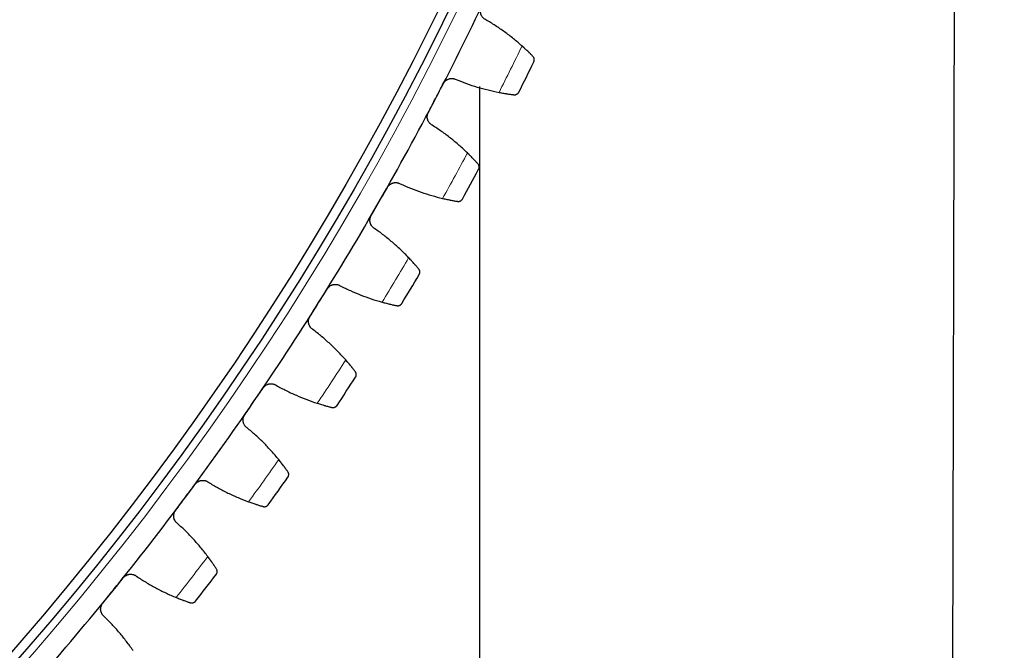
# Model space of a CAD drawing. Header units: inches. Extents: x 0 to 20790, y -12 to 14700.
# Tile 249 of 256: x 10501 to 10709, y 4216 to 4348. Entities that reach past the tile are written whole.
import ezdxf

# ---------------------------------------------------------------- set-up
doc = ezdxf.new("R2010")
doc.units = ezdxf.units.IN
doc.layers.add('1', color=7, linetype='Continuous', true_color=0xffffff)
doc.layers.add('254', color=7, linetype='Continuous', true_color=0xffffff)
doc.styles.add('latin_extended', font='simplex.shx')
doc.dimstyles.get("Standard").update_dxf_attribs({"dimtxt": 0.18, "dimasz": 0.18, "dimexe": 0.18, "dimexo": 0.0625, "dimgap": 0.09, "dimtad": 0, "dimtih": 1, "dimtoh": 1, "dimdec": 4, "dimzin": 0, "dimdsep": 46, "dimtxsty": 'Standard', "dimcen": 0.09, "dimadec": 0, "dimazin": 0, "dimtfac": 1, "dimtdec": 4, "dimtofl": 0, "dimtmove": 0, "dimatfit": 3, "dimfxl": 1, "dimtolj": 1, "dimtzin": 0, "dimarcsym": 0})

# ---------------------------------------------------------------- blocks, each defined once
blk = doc.blocks.new('_U12')
at = {"layer": '254', "color": 3, "linetype": 'Continuous', "lineweight": 13, "transparency": 16777216}
for p, q in [((10073.31, 4618.8), (12182.34, 4618.8)), ((12147.34, 4496.3), (12147.34, 4077.3)), ((10808.31, 3954.8), (12182.34, 3954.8)), ((12147.34, 3954.8), (12147.34, 2257.3))]:
    blk.add_line(p, q, dxfattribs=at)
at = {"layer": '254', "color": 3, "transparency": 16777216}
for points in [[(12167.76, 4496.3), (12126.92, 4496.3), (12147.34, 4618.8)], [(12126.92, 4077.3), (12167.76, 4077.3), (12147.34, 3954.8)]]:
    blk.add_solid(points, dxfattribs=at)
at = {"layer": 'Defpoints', "color": 0, "transparency": 16777216}
for p in [(10038.31, 4618.8), (10773.31, 3954.8), (12147.34, 3954.8)]:
    blk.add_point(p, dxfattribs=at)
at = {"layer": '254', "color": 2, "lineweight": 13, "transparency": 16777216, "insert": (11963.59, 2318.55), "char_height": 122.5, "attachment_point": 1, "rotation": 90, "style": 'latin_extended'}
blk.add_mtext('\\A1;\\C31;{\\H1.00x;\\Fsimplex.shx;Installed ~\\Fsimplex.shx;}\\C2; 664 ', dxfattribs=at)

msp = doc.modelspace()

# ---------------------------------------------------------------- linework, layer by layer
at = {"layer": '1', "color": 2, "linetype": 'Continuous', "lineweight": 25}
for p, q in [((10697.834, 4123.797), (10698.31, 4359.767)), ((10598.31, 4128.796), (10598.31, 4334.304))]:
    msp.add_line(p, q, dxfattribs=at)
at = {"layer": '1', "color": 110, "linetype": 'Continuous', "lineweight": 13}
msp.add_circle((10038.31, 4618.796), 616.6, dxfattribs=at)
at = {"layer": '1', "color": 2, "linetype": 'Continuous', "lineweight": 25}
for radius in [615, 613]:
    msp.add_circle((10038.31, 4618.796), radius, dxfattribs=at)
for radius, start, end in [(621, 332.484076, 334.77707), (636, 333.309648, 333.951499), (621, 330.191083, 332.484076), (636, 331.016654, 331.658505), (621, 327.898089, 330.191083), (636, 328.723661, 329.365511), (621, 325.605096, 327.898089), (636, 326.430667, 327.072518), (621, 323.312102, 325.605096), (636, 324.137673, 324.779524), (621, 321.019108, 323.312102), (636, 321.84468, 322.48653), (621, 318.726115, 321.019108)]:
    msp.add_arc((10038.31, 4618.796), radius, start, end, dxfattribs=at)
at = {"layer": '1', "color": 110, "linetype": 'Continuous', "lineweight": 13}
for start, end in [(333.136213, 334.124934), (330.843219, 331.83194), (328.550225, 329.538947), (326.257232, 327.245953), (323.964238, 324.952959), (321.671244, 322.659966)]:
    msp.add_arc((10038.31, 4618.796), 632.294, start, end, dxfattribs=at)
at = {"layer": '1', "color": 2, "linetype": 'Continuous', "lineweight": 25}
for points, knots in [([(10599.578, 4348.4), (10599.462, 4348.456), (10599.353, 4348.522), (10599.2, 4348.636), (10599.15, 4348.677), (10599.079, 4348.741), (10599.056, 4348.764), (10599.01, 4348.809), (10598.988, 4348.833), (10598.879, 4348.952), (10598.803, 4349.055), (10598.703, 4349.22), (10598.672, 4349.277), (10598.629, 4349.365), (10598.616, 4349.395), (10598.591, 4349.455), (10598.579, 4349.485), (10598.523, 4349.638), (10598.491, 4349.764), (10598.465, 4349.925), (10598.461, 4349.958), (10598.454, 4350.023), (10598.451, 4350.056), (10598.446, 4350.155), (10598.445, 4350.221), (10598.454, 4350.418), (10598.472, 4350.548), (10598.512, 4350.709), (10598.521, 4350.742), (10598.54, 4350.806), (10598.55, 4350.837), (10598.583, 4350.931), (10598.609, 4350.993), (10598.637, 4351.054)], [0, 0, 0, 0, 0.125, 0.125, 0.1875, 0.1875, 0.21875, 0.21875, 0.25, 0.25, 0.375, 0.375, 0.4375, 0.4375, 0.46875, 0.46875, 0.5, 0.5, 0.625, 0.625, 0.65625, 0.65625, 0.6875, 0.6875, 0.75, 0.75, 0.875, 0.875, 0.90625, 0.90625, 0.9375, 0.9375, 1, 1, 1, 1]), ([(10609.524, 4340.646), (10609.462, 4340.71), (10609.395, 4340.778), (10609.252, 4340.923), (10609.1, 4341.076), (10608.928, 4341.246), (10608.816, 4341.357), (10608.793, 4341.38), (10608.746, 4341.425), (10608.723, 4341.448), (10608.651, 4341.518), (10608.603, 4341.565), (10608.455, 4341.708), (10608.354, 4341.805), (10608.143, 4342.005), (10608.035, 4342.107), (10607.867, 4342.263), (10607.811, 4342.315), (10607.724, 4342.395), (10607.695, 4342.422), (10607.637, 4342.475), (10607.607, 4342.502), (10607.459, 4342.638), (10607.338, 4342.747), (10607.215, 4342.857)], [0, 0, 0, 0, 0.125, 0.125, 0.25, 0.375, 0.375, 0.40625, 0.40625, 0.4375, 0.4375, 0.5, 0.5, 0.625, 0.625, 0.75, 0.75, 0.8125, 0.8125, 0.84375, 0.84375, 0.875, 0.875, 1, 1, 1, 1]), ([(10609.707, 4339.509), (10609.707, 4339.51), (10609.708, 4339.511), (10609.709, 4339.514), (10609.71, 4339.515), (10609.712, 4339.519), (10609.716, 4339.527), (10609.724, 4339.546), (10609.74, 4339.584), (10609.753, 4339.618), (10609.774, 4339.685), (10609.786, 4339.732), (10609.81, 4339.872), (10609.813, 4339.969), (10609.795, 4340.117), (10609.785, 4340.167), (10609.765, 4340.241), (10609.757, 4340.266), (10609.739, 4340.316), (10609.728, 4340.34), (10609.694, 4340.414), (10609.667, 4340.463), (10609.604, 4340.557), (10609.567, 4340.602), (10609.524, 4340.646)], [0, 0, 0, 0, 0.0039063, 0.0039063, 0.0078125, 0.0078125, 0.015625, 0.03125, 0.0625, 0.125, 0.125, 0.25, 0.25, 0.5, 0.5, 0.625, 0.625, 0.6875, 0.6875, 0.75, 0.75, 0.875, 0.875, 1, 1, 1, 1]), ([(10590.652, 4334.946), (10590.683, 4335.005), (10590.75, 4335.119), (10590.866, 4335.279), (10590.954, 4335.377), (10591.023, 4335.448), (10591.047, 4335.471), (10591.096, 4335.516), (10591.121, 4335.538), (10591.248, 4335.643), (10591.356, 4335.717), (10591.5, 4335.795), (10591.529, 4335.81), (10591.574, 4335.831), (10591.589, 4335.838), (10591.619, 4335.852), (10591.694, 4335.884), (10591.831, 4335.935), (10591.956, 4335.967), (10592.083, 4335.993), (10592.147, 4336.003), (10592.342, 4336.024), (10592.47, 4336.025), (10592.661, 4336.009), (10592.725, 4336), (10592.82, 4335.983), (10592.851, 4335.976), (10592.914, 4335.961), (10592.945, 4335.953), (10593.1, 4335.909), (10593.219, 4335.862), (10593.334, 4335.803)], [0, 0, 0, 0, 0.0625, 0.125, 0.1875, 0.1875, 0.21875, 0.21875, 0.25, 0.25, 0.375, 0.375, 0.40625, 0.40625, 0.421875, 0.421875, 0.4375, 0.5, 0.5625, 0.5625, 0.625, 0.625, 0.75, 0.75, 0.8125, 0.8125, 0.84375, 0.84375, 0.875, 0.875, 1, 1, 1, 1]), ([(10602.369, 4333.081), (10602.531, 4333.05), (10602.69, 4333.02), (10603.003, 4332.963), (10603.309, 4332.908), (10603.603, 4332.859), (10603.819, 4332.824), (10603.891, 4332.813), (10603.996, 4332.796), (10604.031, 4332.791), (10604.1, 4332.78), (10604.135, 4332.775), (10604.304, 4332.749), (10604.564, 4332.71), (10604.803, 4332.677), (10605.03, 4332.646), (10605.138, 4332.631), (10605.266, 4332.615), (10605.291, 4332.612), (10605.341, 4332.605), (10605.414, 4332.596), (10605.483, 4332.587), (10605.527, 4332.582)], [0, 0, 0, 0, 0.125, 0.125, 0.25, 0.375, 0.375, 0.4375, 0.4375, 0.46875, 0.46875, 0.5, 0.5, 0.625, 0.75, 0.75, 0.875, 0.875, 0.90625, 0.90625, 0.9375, 1, 1, 1, 1]), ([(10605.527, 4332.582), (10605.587, 4332.575), (10605.645, 4332.573), (10605.758, 4332.579), (10605.812, 4332.586), (10605.917, 4332.61), (10605.967, 4332.625), (10606.063, 4332.663), (10606.108, 4332.685), (10606.195, 4332.735), (10606.236, 4332.764), (10606.312, 4332.824), (10606.347, 4332.857), (10606.413, 4332.927), (10606.442, 4332.964), (10606.483, 4333.023), (10606.502, 4333.053), (10606.523, 4333.089), (10606.533, 4333.107), (10606.537, 4333.115), (10606.54, 4333.12), (10606.541, 4333.123), (10606.542, 4333.125)], [0, 0, 0, 0, 0.125, 0.125, 0.25, 0.25, 0.375, 0.375, 0.5, 0.5, 0.625, 0.625, 0.75, 0.75, 0.875, 0.875, 0.9375, 0.96875, 0.984375, 0.9921875, 0.9921875, 1, 1, 1, 1]), ([(10588.31, 4326.16), (10588.197, 4326.221), (10588.09, 4326.291), (10587.942, 4326.411), (10587.894, 4326.454), (10587.825, 4326.521), (10587.803, 4326.545), (10587.759, 4326.592), (10587.738, 4326.616), (10587.634, 4326.74), (10587.561, 4326.846), (10587.468, 4327.015), (10587.44, 4327.073), (10587.401, 4327.163), (10587.389, 4327.193), (10587.366, 4327.254), (10587.355, 4327.285), (10587.305, 4327.44), (10587.278, 4327.566), (10587.259, 4327.729), (10587.256, 4327.762), (10587.252, 4327.827), (10587.251, 4327.861), (10587.249, 4327.96), (10587.251, 4328.025), (10587.268, 4328.221), (10587.291, 4328.351), (10587.337, 4328.511), (10587.347, 4328.543), (10587.369, 4328.606), (10587.38, 4328.637), (10587.417, 4328.73), (10587.445, 4328.79), (10587.476, 4328.85)], [0, 0, 0, 0, 0.125, 0.125, 0.1875, 0.1875, 0.21875, 0.21875, 0.25, 0.25, 0.375, 0.375, 0.4375, 0.4375, 0.46875, 0.46875, 0.5, 0.5, 0.625, 0.625, 0.65625, 0.65625, 0.6875, 0.6875, 0.75, 0.75, 0.875, 0.875, 0.90625, 0.90625, 0.9375, 0.9375, 1, 1, 1, 1]), ([(10597.938, 4318.015), (10597.879, 4318.081), (10597.815, 4318.151), (10597.677, 4318.302), (10597.531, 4318.462), (10597.367, 4318.638), (10597.258, 4318.754), (10597.236, 4318.777), (10597.192, 4318.824), (10597.169, 4318.848), (10597.101, 4318.921), (10597.054, 4318.97), (10596.913, 4319.118), (10596.815, 4319.22), (10596.613, 4319.427), (10596.509, 4319.534), (10596.347, 4319.696), (10596.293, 4319.751), (10596.21, 4319.834), (10596.182, 4319.862), (10596.125, 4319.918), (10596.097, 4319.946), (10595.954, 4320.087), (10595.838, 4320.201), (10595.719, 4320.316)], [0, 0, 0, 0, 0.125, 0.125, 0.25, 0.375, 0.375, 0.40625, 0.40625, 0.4375, 0.4375, 0.5, 0.5, 0.625, 0.625, 0.75, 0.75, 0.8125, 0.8125, 0.84375, 0.84375, 0.875, 0.875, 1, 1, 1, 1]), ([(10598.075, 4316.871), (10598.076, 4316.872), (10598.076, 4316.873), (10598.078, 4316.876), (10598.078, 4316.877), (10598.081, 4316.881), (10598.085, 4316.889), (10598.094, 4316.908), (10598.112, 4316.945), (10598.125, 4316.978), (10598.15, 4317.045), (10598.163, 4317.09), (10598.193, 4317.23), (10598.2, 4317.327), (10598.188, 4317.475), (10598.18, 4317.525), (10598.162, 4317.6), (10598.155, 4317.626), (10598.139, 4317.676), (10598.13, 4317.701), (10598.099, 4317.776), (10598.074, 4317.826), (10598.014, 4317.922), (10597.979, 4317.969), (10597.938, 4318.015)], [0, 0, 0, 0, 0.0039063, 0.0039063, 0.0078125, 0.0078125, 0.015625, 0.03125, 0.0625, 0.125, 0.125, 0.25, 0.25, 0.5, 0.5, 0.625, 0.625, 0.6875, 0.6875, 0.75, 0.75, 0.875, 0.875, 1, 1, 1, 1]), ([(10578.853, 4313.074), (10578.886, 4313.132), (10578.958, 4313.243), (10579.08, 4313.398), (10579.172, 4313.493), (10579.244, 4313.561), (10579.269, 4313.583), (10579.32, 4313.626), (10579.345, 4313.647), (10579.476, 4313.747), (10579.587, 4313.816), (10579.734, 4313.888), (10579.764, 4313.902), (10579.809, 4313.922), (10579.825, 4313.928), (10579.855, 4313.941), (10579.931, 4313.97), (10580.071, 4314.015), (10580.197, 4314.042), (10580.325, 4314.063), (10580.389, 4314.071), (10580.584, 4314.084), (10580.713, 4314.08), (10580.903, 4314.056), (10580.966, 4314.045), (10581.06, 4314.023), (10581.092, 4314.015), (10581.154, 4313.998), (10581.185, 4313.989), (10581.337, 4313.938), (10581.455, 4313.887), (10581.567, 4313.824)], [0, 0, 0, 0, 0.0625, 0.125, 0.1875, 0.1875, 0.21875, 0.21875, 0.25, 0.25, 0.375, 0.375, 0.40625, 0.40625, 0.421875, 0.421875, 0.4375, 0.5, 0.5625, 0.5625, 0.625, 0.625, 0.75, 0.75, 0.8125, 0.8125, 0.84375, 0.84375, 0.875, 0.875, 1, 1, 1, 1]), ([(10590.486, 4310.742), (10590.647, 4310.704), (10590.805, 4310.668), (10591.115, 4310.598), (10591.419, 4310.532), (10591.711, 4310.471), (10591.925, 4310.427), (10591.996, 4310.413), (10592.101, 4310.392), (10592.135, 4310.385), (10592.204, 4310.372), (10592.238, 4310.365), (10592.406, 4310.333), (10592.665, 4310.284), (10592.902, 4310.241), (10593.128, 4310.2), (10593.235, 4310.182), (10593.362, 4310.16), (10593.387, 4310.156), (10593.436, 4310.148), (10593.509, 4310.136), (10593.577, 4310.124), (10593.621, 4310.117)], [0, 0, 0, 0, 0.125, 0.125, 0.25, 0.375, 0.375, 0.4375, 0.4375, 0.46875, 0.46875, 0.5, 0.5, 0.625, 0.75, 0.75, 0.875, 0.875, 0.90625, 0.90625, 0.9375, 1, 1, 1, 1]), ([(10593.621, 4310.117), (10593.681, 4310.107), (10593.739, 4310.103), (10593.852, 4310.105), (10593.907, 4310.11), (10594.012, 4310.129), (10594.063, 4310.142), (10594.16, 4310.176), (10594.207, 4310.197), (10594.295, 4310.244), (10594.337, 4310.27), (10594.416, 4310.328), (10594.452, 4310.359), (10594.52, 4310.427), (10594.552, 4310.462), (10594.594, 4310.519), (10594.615, 4310.548), (10594.637, 4310.583), (10594.647, 4310.601), (10594.652, 4310.609), (10594.655, 4310.614), (10594.656, 4310.617), (10594.658, 4310.619)], [0, 0, 0, 0, 0.125, 0.125, 0.25, 0.25, 0.375, 0.375, 0.5, 0.5, 0.625, 0.625, 0.75, 0.75, 0.875, 0.875, 0.9375, 0.96875, 0.984375, 0.9921875, 0.9921875, 1, 1, 1, 1]), ([(10576.162, 4304.389), (10576.05, 4304.454), (10575.947, 4304.529), (10575.803, 4304.655), (10575.757, 4304.699), (10575.691, 4304.77), (10575.67, 4304.794), (10575.628, 4304.843), (10575.608, 4304.868), (10575.509, 4304.996), (10575.441, 4305.104), (10575.354, 4305.277), (10575.328, 4305.336), (10575.293, 4305.427), (10575.282, 4305.458), (10575.262, 4305.52), (10575.252, 4305.551), (10575.209, 4305.708), (10575.187, 4305.836), (10575.174, 4305.999), (10575.173, 4306.031), (10575.171, 4306.097), (10575.171, 4306.131), (10575.173, 4306.23), (10575.178, 4306.295), (10575.202, 4306.491), (10575.231, 4306.619), (10575.283, 4306.777), (10575.295, 4306.808), (10575.319, 4306.87), (10575.332, 4306.901), (10575.372, 4306.992), (10575.403, 4307.052), (10575.436, 4307.11)], [0, 0, 0, 0, 0.125, 0.125, 0.1875, 0.1875, 0.21875, 0.21875, 0.25, 0.25, 0.375, 0.375, 0.4375, 0.4375, 0.46875, 0.46875, 0.5, 0.5, 0.625, 0.625, 0.65625, 0.65625, 0.6875, 0.6875, 0.75, 0.75, 0.875, 0.875, 0.90625, 0.90625, 0.9375, 0.9375, 1, 1, 1, 1]), ([(10585.456, 4295.865), (10585.399, 4295.933), (10585.338, 4296.007), (10585.207, 4296.163), (10585.067, 4296.328), (10584.91, 4296.511), (10584.806, 4296.631), (10584.785, 4296.655), (10584.743, 4296.704), (10584.721, 4296.729), (10584.656, 4296.804), (10584.611, 4296.854), (10584.475, 4297.009), (10584.382, 4297.114), (10584.188, 4297.33), (10584.088, 4297.44), (10583.934, 4297.609), (10583.881, 4297.666), (10583.802, 4297.752), (10583.775, 4297.781), (10583.721, 4297.839), (10583.693, 4297.869), (10583.557, 4298.015), (10583.445, 4298.134), (10583.331, 4298.253)], [0, 0, 0, 0, 0.125, 0.125, 0.25, 0.375, 0.375, 0.40625, 0.40625, 0.4375, 0.4375, 0.5, 0.5, 0.625, 0.625, 0.75, 0.75, 0.8125, 0.8125, 0.84375, 0.84375, 0.875, 0.875, 1, 1, 1, 1]), ([(10585.547, 4294.717), (10585.548, 4294.718), (10585.548, 4294.719), (10585.55, 4294.722), (10585.551, 4294.723), (10585.553, 4294.727), (10585.557, 4294.735), (10585.567, 4294.753), (10585.587, 4294.79), (10585.601, 4294.822), (10585.629, 4294.888), (10585.644, 4294.933), (10585.679, 4295.071), (10585.69, 4295.167), (10585.684, 4295.316), (10585.678, 4295.366), (10585.663, 4295.442), (10585.657, 4295.468), (10585.643, 4295.519), (10585.635, 4295.544), (10585.607, 4295.62), (10585.584, 4295.671), (10585.528, 4295.77), (10585.495, 4295.818), (10585.456, 4295.865)], [0, 0, 0, 0, 0.0039063, 0.0039063, 0.0078125, 0.0078125, 0.015625, 0.03125, 0.0625, 0.125, 0.125, 0.25, 0.25, 0.5, 0.5, 0.625, 0.625, 0.6875, 0.6875, 0.75, 0.75, 0.875, 0.875, 1, 1, 1, 1]), ([(10566.188, 4291.692), (10566.224, 4291.748), (10566.3, 4291.857), (10566.428, 4292.007), (10566.524, 4292.098), (10566.599, 4292.163), (10566.625, 4292.184), (10566.677, 4292.225), (10566.703, 4292.245), (10566.838, 4292.34), (10566.952, 4292.404), (10567.101, 4292.47), (10567.132, 4292.483), (10567.178, 4292.501), (10567.193, 4292.507), (10567.224, 4292.518), (10567.302, 4292.544), (10567.443, 4292.583), (10567.57, 4292.605), (10567.699, 4292.621), (10567.763, 4292.626), (10567.959, 4292.632), (10568.087, 4292.622), (10568.276, 4292.591), (10568.339, 4292.577), (10568.432, 4292.552), (10568.463, 4292.543), (10568.524, 4292.523), (10568.555, 4292.513), (10568.705, 4292.456), (10568.82, 4292.4), (10568.93, 4292.332)], [0, 0, 0, 0, 0.0625, 0.125, 0.1875, 0.1875, 0.21875, 0.21875, 0.25, 0.25, 0.375, 0.375, 0.40625, 0.40625, 0.421875, 0.421875, 0.4375, 0.5, 0.5625, 0.5625, 0.625, 0.625, 0.75, 0.75, 0.8125, 0.8125, 0.84375, 0.84375, 0.875, 0.875, 1, 1, 1, 1]), ([(10577.719, 4288.896), (10577.878, 4288.852), (10578.034, 4288.81), (10578.341, 4288.728), (10578.642, 4288.649), (10578.931, 4288.577), (10579.144, 4288.524), (10579.214, 4288.507), (10579.318, 4288.482), (10579.352, 4288.474), (10579.421, 4288.458), (10579.454, 4288.45), (10579.621, 4288.41), (10579.877, 4288.351), (10580.112, 4288.299), (10580.337, 4288.25), (10580.443, 4288.227), (10580.569, 4288.2), (10580.594, 4288.195), (10580.643, 4288.184), (10580.715, 4288.169), (10580.783, 4288.155), (10580.826, 4288.146)], [0, 0, 0, 0, 0.125, 0.125, 0.25, 0.375, 0.375, 0.4375, 0.4375, 0.46875, 0.46875, 0.5, 0.5, 0.625, 0.75, 0.75, 0.875, 0.875, 0.90625, 0.90625, 0.9375, 1, 1, 1, 1]), ([(10580.826, 4288.146), (10580.886, 4288.134), (10580.944, 4288.128), (10581.057, 4288.125), (10581.112, 4288.128), (10581.217, 4288.143), (10581.269, 4288.154), (10581.367, 4288.184), (10581.415, 4288.203), (10581.505, 4288.246), (10581.548, 4288.271), (10581.629, 4288.325), (10581.666, 4288.355), (10581.737, 4288.42), (10581.77, 4288.454), (10581.815, 4288.509), (10581.837, 4288.537), (10581.86, 4288.572), (10581.871, 4288.589), (10581.876, 4288.597), (10581.879, 4288.602), (10581.881, 4288.604), (10581.882, 4288.607)], [0, 0, 0, 0, 0.125, 0.125, 0.25, 0.25, 0.375, 0.375, 0.5, 0.5, 0.625, 0.625, 0.75, 0.75, 0.875, 0.875, 0.9375, 0.96875, 0.984375, 0.9921875, 0.9921875, 1, 1, 1, 1]), ([(10563.152, 4283.121), (10563.043, 4283.191), (10562.943, 4283.27), (10562.804, 4283.402), (10562.76, 4283.448), (10562.697, 4283.521), (10562.677, 4283.545), (10562.637, 4283.596), (10562.617, 4283.622), (10562.524, 4283.754), (10562.46, 4283.865), (10562.381, 4284.041), (10562.357, 4284.101), (10562.325, 4284.194), (10562.316, 4284.225), (10562.298, 4284.288), (10562.289, 4284.319), (10562.252, 4284.477), (10562.235, 4284.606), (10562.23, 4284.769), (10562.229, 4284.802), (10562.23, 4284.868), (10562.231, 4284.901), (10562.238, 4285), (10562.245, 4285.066), (10562.277, 4285.26), (10562.311, 4285.387), (10562.37, 4285.542), (10562.382, 4285.573), (10562.409, 4285.635), (10562.423, 4285.665), (10562.467, 4285.754), (10562.5, 4285.812), (10562.535, 4285.869)], [0, 0, 0, 0, 0.125, 0.125, 0.1875, 0.1875, 0.21875, 0.21875, 0.25, 0.25, 0.375, 0.375, 0.4375, 0.4375, 0.46875, 0.46875, 0.5, 0.5, 0.625, 0.625, 0.65625, 0.65625, 0.6875, 0.6875, 0.75, 0.75, 0.875, 0.875, 0.90625, 0.90625, 0.9375, 0.9375, 1, 1, 1, 1]), ([(10572.097, 4274.232), (10572.043, 4274.303), (10571.985, 4274.379), (10571.861, 4274.54), (10571.727, 4274.711), (10571.578, 4274.9), (10571.479, 4275.024), (10571.459, 4275.049), (10571.418, 4275.099), (10571.398, 4275.125), (10571.335, 4275.203), (10571.293, 4275.255), (10571.163, 4275.414), (10571.074, 4275.523), (10570.889, 4275.747), (10570.794, 4275.861), (10570.646, 4276.036), (10570.596, 4276.095), (10570.52, 4276.185), (10570.494, 4276.215), (10570.443, 4276.275), (10570.417, 4276.305), (10570.286, 4276.457), (10570.179, 4276.58), (10570.07, 4276.704)], [0, 0, 0, 0, 0.125, 0.125, 0.25, 0.375, 0.375, 0.40625, 0.40625, 0.4375, 0.4375, 0.5, 0.5, 0.625, 0.625, 0.75, 0.75, 0.8125, 0.8125, 0.84375, 0.84375, 0.875, 0.875, 1, 1, 1, 1]), ([(10572.142, 4273.081), (10572.143, 4273.083), (10572.144, 4273.084), (10572.146, 4273.086), (10572.146, 4273.088), (10572.149, 4273.091), (10572.153, 4273.099), (10572.164, 4273.117), (10572.185, 4273.153), (10572.201, 4273.184), (10572.231, 4273.249), (10572.248, 4273.293), (10572.288, 4273.43), (10572.303, 4273.526), (10572.303, 4273.675), (10572.299, 4273.725), (10572.288, 4273.802), (10572.283, 4273.827), (10572.271, 4273.879), (10572.264, 4273.905), (10572.239, 4273.982), (10572.218, 4274.033), (10572.166, 4274.134), (10572.134, 4274.184), (10572.097, 4274.232)], [0, 0, 0, 0, 0.0039062, 0.0039062, 0.0078125, 0.0078125, 0.015625, 0.03125, 0.0625, 0.125, 0.125, 0.25, 0.25, 0.5, 0.5, 0.625, 0.625, 0.6875, 0.6875, 0.75, 0.75, 0.875, 0.875, 1, 1, 1, 1]), ([(10552.678, 4270.833), (10552.716, 4270.889), (10552.796, 4270.994), (10552.931, 4271.139), (10553.03, 4271.226), (10553.107, 4271.288), (10553.134, 4271.308), (10553.188, 4271.347), (10553.215, 4271.366), (10553.353, 4271.455), (10553.47, 4271.515), (10553.622, 4271.575), (10553.653, 4271.586), (10553.699, 4271.602), (10553.715, 4271.607), (10553.746, 4271.617), (10553.825, 4271.641), (10553.968, 4271.674), (10554.096, 4271.691), (10554.225, 4271.702), (10554.289, 4271.704), (10554.485, 4271.702), (10554.613, 4271.687), (10554.8, 4271.648), (10554.862, 4271.632), (10554.955, 4271.603), (10554.985, 4271.593), (10555.046, 4271.571), (10555.076, 4271.559), (10555.224, 4271.497), (10555.337, 4271.436), (10555.444, 4271.364)], [0, 0, 0, 0, 0.0625, 0.125, 0.1875, 0.1875, 0.21875, 0.21875, 0.25, 0.25, 0.375, 0.375, 0.40625, 0.40625, 0.421875, 0.421875, 0.4375, 0.5, 0.5625, 0.5625, 0.625, 0.625, 0.75, 0.75, 0.8125, 0.8125, 0.84375, 0.84375, 0.875, 0.875, 1, 1, 1, 1]), ([(10564.088, 4267.579), (10564.245, 4267.528), (10564.399, 4267.48), (10564.703, 4267.386), (10565, 4267.295), (10565.287, 4267.211), (10565.497, 4267.15), (10565.566, 4267.13), (10565.669, 4267.101), (10565.703, 4267.092), (10565.771, 4267.073), (10565.804, 4267.063), (10565.969, 4267.017), (10566.223, 4266.948), (10566.455, 4266.886), (10566.677, 4266.828), (10566.783, 4266.801), (10566.908, 4266.769), (10566.933, 4266.763), (10566.981, 4266.751), (10567.052, 4266.733), (10567.12, 4266.716), (10567.163, 4266.705)], [0, 0, 0, 0, 0.125, 0.125, 0.25, 0.375, 0.375, 0.4375, 0.4375, 0.46875, 0.46875, 0.5, 0.5, 0.625, 0.75, 0.75, 0.875, 0.875, 0.90625, 0.90625, 0.9375, 1, 1, 1, 1]), ([(10567.163, 4266.705), (10567.222, 4266.691), (10567.28, 4266.682), (10567.392, 4266.674), (10567.447, 4266.676), (10567.553, 4266.686), (10567.605, 4266.695), (10567.705, 4266.721), (10567.753, 4266.738), (10567.845, 4266.778), (10567.889, 4266.801), (10567.972, 4266.852), (10568.011, 4266.88), (10568.084, 4266.942), (10568.118, 4266.975), (10568.165, 4267.028), (10568.188, 4267.056), (10568.213, 4267.089), (10568.225, 4267.106), (10568.23, 4267.113), (10568.233, 4267.118), (10568.235, 4267.121), (10568.236, 4267.123)], [0, 0, 0, 0, 0.125, 0.125, 0.25, 0.25, 0.375, 0.375, 0.5, 0.5, 0.625, 0.625, 0.75, 0.75, 0.875, 0.875, 0.9375, 0.96875, 0.984375, 0.9921875, 0.9921875, 1, 1, 1, 1]), ([(10549.301, 4262.391), (10549.196, 4262.465), (10549.098, 4262.548), (10548.965, 4262.685), (10548.923, 4262.733), (10548.863, 4262.809), (10548.843, 4262.834), (10548.806, 4262.887), (10548.787, 4262.913), (10548.699, 4263.048), (10548.64, 4263.162), (10548.567, 4263.341), (10548.546, 4263.402), (10548.518, 4263.496), (10548.51, 4263.528), (10548.494, 4263.591), (10548.488, 4263.623), (10548.457, 4263.782), (10548.445, 4263.912), (10548.446, 4264.075), (10548.447, 4264.108), (10548.45, 4264.174), (10548.453, 4264.207), (10548.463, 4264.305), (10548.473, 4264.37), (10548.513, 4264.563), (10548.552, 4264.689), (10548.617, 4264.842), (10548.63, 4264.872), (10548.659, 4264.932), (10548.675, 4264.962), (10548.723, 4265.05), (10548.757, 4265.106), (10548.795, 4265.162)], [0, 0, 0, 0, 0.125, 0.125, 0.1875, 0.1875, 0.21875, 0.21875, 0.25, 0.25, 0.375, 0.375, 0.4375, 0.4375, 0.46875, 0.46875, 0.5, 0.5, 0.625, 0.625, 0.65625, 0.65625, 0.6875, 0.6875, 0.75, 0.75, 0.875, 0.875, 0.90625, 0.90625, 0.9375, 0.9375, 1, 1, 1, 1]), ([(10557.884, 4253.152), (10557.833, 4253.224), (10557.778, 4253.302), (10557.66, 4253.468), (10557.534, 4253.644), (10557.392, 4253.839), (10557.298, 4253.967), (10557.279, 4253.993), (10557.24, 4254.045), (10557.221, 4254.071), (10557.161, 4254.152), (10557.121, 4254.206), (10556.998, 4254.37), (10556.913, 4254.483), (10556.738, 4254.713), (10556.647, 4254.831), (10556.506, 4255.012), (10556.459, 4255.073), (10556.386, 4255.165), (10556.362, 4255.196), (10556.312, 4255.259), (10556.288, 4255.29), (10556.163, 4255.447), (10556.061, 4255.574), (10555.957, 4255.702)], [0, 0, 0, 0, 0.125, 0.125, 0.25, 0.375, 0.375, 0.40625, 0.40625, 0.4375, 0.4375, 0.5, 0.5, 0.625, 0.625, 0.75, 0.75, 0.8125, 0.8125, 0.84375, 0.84375, 0.875, 0.875, 1, 1, 1, 1]), ([(10557.883, 4252), (10557.884, 4252.001), (10557.885, 4252.002), (10557.886, 4252.005), (10557.887, 4252.006), (10557.89, 4252.01), (10557.895, 4252.017), (10557.906, 4252.034), (10557.928, 4252.069), (10557.946, 4252.1), (10557.978, 4252.164), (10557.997, 4252.207), (10558.043, 4252.342), (10558.061, 4252.438), (10558.067, 4252.586), (10558.066, 4252.637), (10558.057, 4252.714), (10558.053, 4252.739), (10558.043, 4252.791), (10558.037, 4252.818), (10558.015, 4252.896), (10557.996, 4252.948), (10557.948, 4253.051), (10557.919, 4253.102), (10557.884, 4253.152)], [0, 0, 0, 0, 0.0039062, 0.0039062, 0.0078125, 0.0078125, 0.015625, 0.03125, 0.0625, 0.125, 0.125, 0.25, 0.25, 0.5, 0.5, 0.625, 0.625, 0.6875, 0.6875, 0.75, 0.75, 0.875, 0.875, 1, 1, 1, 1]), ([(10538.344, 4250.532), (10538.384, 4250.586), (10538.469, 4250.688), (10538.609, 4250.827), (10538.711, 4250.911), (10538.791, 4250.969), (10538.819, 4250.989), (10538.874, 4251.025), (10538.902, 4251.043), (10539.044, 4251.126), (10539.162, 4251.181), (10539.317, 4251.236), (10539.348, 4251.246), (10539.396, 4251.26), (10539.411, 4251.264), (10539.443, 4251.273), (10539.523, 4251.293), (10539.666, 4251.321), (10539.795, 4251.333), (10539.924, 4251.338), (10539.989, 4251.338), (10540.184, 4251.328), (10540.311, 4251.308), (10540.498, 4251.262), (10540.559, 4251.243), (10540.65, 4251.211), (10540.68, 4251.199), (10540.74, 4251.174), (10540.769, 4251.161), (10540.915, 4251.093), (10541.025, 4251.028), (10541.129, 4250.952)], [0, 0, 0, 0, 0.0625, 0.125, 0.1875, 0.1875, 0.21875, 0.21875, 0.25, 0.25, 0.375, 0.375, 0.40625, 0.40625, 0.421875, 0.421875, 0.4375, 0.5, 0.5625, 0.5625, 0.625, 0.625, 0.75, 0.75, 0.8125, 0.8125, 0.84375, 0.84375, 0.875, 0.875, 1, 1, 1, 1]), ([(10549.615, 4246.824), (10549.77, 4246.767), (10549.922, 4246.712), (10550.221, 4246.606), (10550.515, 4246.504), (10550.798, 4246.408), (10551.006, 4246.339), (10551.074, 4246.317), (10551.176, 4246.283), (10551.209, 4246.272), (10551.276, 4246.251), (10551.309, 4246.24), (10551.472, 4246.187), (10551.723, 4246.108), (10551.953, 4246.037), (10552.172, 4245.97), (10552.277, 4245.939), (10552.4, 4245.902), (10552.425, 4245.895), (10552.472, 4245.881), (10552.543, 4245.86), (10552.61, 4245.84), (10552.652, 4245.828)], [0, 0, 0, 0, 0.125, 0.125, 0.25, 0.375, 0.375, 0.4375, 0.4375, 0.46875, 0.46875, 0.5, 0.5, 0.625, 0.75, 0.75, 0.875, 0.875, 0.90625, 0.90625, 0.9375, 1, 1, 1, 1]), ([(10534.633, 4242.232), (10534.53, 4242.31), (10534.436, 4242.397), (10534.309, 4242.539), (10534.268, 4242.589), (10534.211, 4242.667), (10534.193, 4242.693), (10534.157, 4242.747), (10534.14, 4242.774), (10534.057, 4242.913), (10534.003, 4243.029), (10533.937, 4243.211), (10533.918, 4243.272), (10533.894, 4243.367), (10533.887, 4243.399), (10533.874, 4243.463), (10533.869, 4243.495), (10533.844, 4243.656), (10533.838, 4243.785), (10533.845, 4243.949), (10533.847, 4243.982), (10533.853, 4244.047), (10533.857, 4244.08), (10533.872, 4244.178), (10533.884, 4244.243), (10533.932, 4244.434), (10533.975, 4244.558), (10534.046, 4244.708), (10534.061, 4244.738), (10534.093, 4244.797), (10534.109, 4244.826), (10534.161, 4244.911), (10534.198, 4244.967), (10534.238, 4245.021)], [0, 0, 0, 0, 0.125, 0.125, 0.1875, 0.1875, 0.21875, 0.21875, 0.25, 0.25, 0.375, 0.375, 0.4375, 0.4375, 0.46875, 0.46875, 0.5, 0.5, 0.625, 0.625, 0.65625, 0.65625, 0.6875, 0.6875, 0.75, 0.75, 0.875, 0.875, 0.90625, 0.90625, 0.9375, 0.9375, 1, 1, 1, 1]), ([(10552.652, 4245.828), (10552.711, 4245.811), (10552.768, 4245.8), (10552.88, 4245.788), (10552.935, 4245.787), (10553.042, 4245.793), (10553.094, 4245.8), (10553.194, 4245.822), (10553.243, 4245.837), (10553.337, 4245.873), (10553.381, 4245.894), (10553.466, 4245.942), (10553.506, 4245.969), (10553.582, 4246.028), (10553.617, 4246.059), (10553.667, 4246.111), (10553.691, 4246.137), (10553.717, 4246.169), (10553.729, 4246.186), (10553.735, 4246.193), (10553.738, 4246.198), (10553.74, 4246.2), (10553.741, 4246.203)], [0, 0, 0, 0, 0.125, 0.125, 0.25, 0.25, 0.375, 0.375, 0.5, 0.5, 0.625, 0.625, 0.75, 0.75, 0.875, 0.875, 0.9375, 0.96875, 0.984375, 0.9921875, 0.9921875, 1, 1, 1, 1]), ([(10542.839, 4232.656), (10542.791, 4232.731), (10542.739, 4232.811), (10542.627, 4232.982), (10542.508, 4233.163), (10542.374, 4233.363), (10542.286, 4233.495), (10542.268, 4233.521), (10542.231, 4233.575), (10542.213, 4233.602), (10542.157, 4233.684), (10542.119, 4233.74), (10542.002, 4233.909), (10541.922, 4234.025), (10541.756, 4234.263), (10541.67, 4234.384), (10541.536, 4234.57), (10541.491, 4234.633), (10541.422, 4234.729), (10541.399, 4234.76), (10541.353, 4234.825), (10541.329, 4234.857), (10541.211, 4235.019), (10541.114, 4235.15), (10541.015, 4235.282)], [0, 0, 0, 0, 0.125, 0.125, 0.25, 0.375, 0.375, 0.40625, 0.40625, 0.4375, 0.4375, 0.5, 0.5, 0.625, 0.625, 0.75, 0.75, 0.8125, 0.8125, 0.84375, 0.84375, 0.875, 0.875, 1, 1, 1, 1]), ([(10542.792, 4231.506), (10542.792, 4231.507), (10542.793, 4231.508), (10542.795, 4231.51), (10542.796, 4231.511), (10542.799, 4231.515), (10542.804, 4231.522), (10542.816, 4231.539), (10542.84, 4231.573), (10542.858, 4231.604), (10542.893, 4231.665), (10542.913, 4231.708), (10542.965, 4231.841), (10542.987, 4231.936), (10542.999, 4232.084), (10543, 4232.135), (10542.994, 4232.212), (10542.991, 4232.238), (10542.983, 4232.29), (10542.978, 4232.317), (10542.96, 4232.396), (10542.943, 4232.448), (10542.899, 4232.553), (10542.872, 4232.605), (10542.839, 4232.656)], [0, 0, 0, 0, 0.0039062, 0.0039062, 0.0078125, 0.0078125, 0.015625, 0.03125, 0.0625, 0.125, 0.125, 0.25, 0.25, 0.5, 0.5, 0.625, 0.625, 0.6875, 0.6875, 0.75, 0.75, 0.875, 0.875, 1, 1, 1, 1]), ([(10523.21, 4230.821), (10523.252, 4230.873), (10523.34, 4230.972), (10523.486, 4231.105), (10523.592, 4231.184), (10523.674, 4231.24), (10523.702, 4231.258), (10523.759, 4231.292), (10523.788, 4231.309), (10523.933, 4231.387), (10524.053, 4231.437), (10524.21, 4231.485), (10524.242, 4231.494), (10524.289, 4231.506), (10524.305, 4231.51), (10524.338, 4231.517), (10524.418, 4231.534), (10524.562, 4231.556), (10524.692, 4231.563), (10524.821, 4231.563), (10524.886, 4231.56), (10525.08, 4231.542), (10525.206, 4231.518), (10525.391, 4231.464), (10525.451, 4231.443), (10525.541, 4231.407), (10525.57, 4231.394), (10525.629, 4231.367), (10525.658, 4231.353), (10525.8, 4231.279), (10525.908, 4231.209), (10526.009, 4231.129)], [0, 0, 0, 0, 0.0625, 0.125, 0.1875, 0.1875, 0.21875, 0.21875, 0.25, 0.25, 0.375, 0.375, 0.40625, 0.40625, 0.421875, 0.421875, 0.4375, 0.5, 0.5625, 0.5625, 0.625, 0.625, 0.75, 0.75, 0.8125, 0.8125, 0.84375, 0.84375, 0.875, 0.875, 1, 1, 1, 1]), ([(10534.323, 4226.665), (10534.475, 4226.602), (10534.626, 4226.541), (10534.92, 4226.423), (10535.21, 4226.309), (10535.488, 4226.202), (10535.693, 4226.125), (10535.761, 4226.099), (10535.861, 4226.062), (10535.894, 4226.05), (10535.96, 4226.025), (10535.992, 4226.013), (10536.153, 4225.954), (10536.4, 4225.865), (10536.628, 4225.785), (10536.844, 4225.709), (10536.947, 4225.674), (10537.069, 4225.632), (10537.093, 4225.624), (10537.141, 4225.608), (10537.21, 4225.584), (10537.276, 4225.562), (10537.318, 4225.548)], [0, 0, 0, 0, 0.125, 0.125, 0.25, 0.375, 0.375, 0.4375, 0.4375, 0.46875, 0.46875, 0.5, 0.5, 0.625, 0.75, 0.75, 0.875, 0.875, 0.90625, 0.90625, 0.9375, 1, 1, 1, 1]), ([(10537.318, 4225.548), (10537.376, 4225.529), (10537.433, 4225.516), (10537.544, 4225.499), (10537.599, 4225.496), (10537.706, 4225.498), (10537.758, 4225.503), (10537.86, 4225.521), (10537.909, 4225.533), (10538.004, 4225.566), (10538.049, 4225.585), (10538.136, 4225.63), (10538.177, 4225.655), (10538.255, 4225.71), (10538.292, 4225.741), (10538.343, 4225.79), (10538.368, 4225.815), (10538.395, 4225.846), (10538.409, 4225.862), (10538.414, 4225.869), (10538.418, 4225.874), (10538.42, 4225.876), (10538.421, 4225.879)], [0, 0, 0, 0, 0.125, 0.125, 0.25, 0.25, 0.375, 0.375, 0.5, 0.5, 0.625, 0.625, 0.75, 0.75, 0.875, 0.875, 0.9375, 0.96875, 0.984375, 0.9921875, 0.9921875, 1, 1, 1, 1]), ([(10519.169, 4222.676), (10519.069, 4222.758), (10518.979, 4222.849), (10518.857, 4222.996), (10518.819, 4223.047), (10518.765, 4223.127), (10518.748, 4223.154), (10518.714, 4223.209), (10518.698, 4223.237), (10518.621, 4223.379), (10518.571, 4223.497), (10518.513, 4223.681), (10518.497, 4223.744), (10518.477, 4223.84), (10518.471, 4223.872), (10518.461, 4223.936), (10518.456, 4223.969), (10518.438, 4224.13), (10518.437, 4224.26), (10518.451, 4224.423), (10518.454, 4224.455), (10518.463, 4224.521), (10518.468, 4224.553), (10518.487, 4224.651), (10518.502, 4224.715), (10518.557, 4224.904), (10518.605, 4225.026), (10518.682, 4225.173), (10518.699, 4225.203), (10518.732, 4225.26), (10518.75, 4225.289), (10518.805, 4225.372), (10518.844, 4225.426), (10518.886, 4225.478)], [0, 0, 0, 0, 0.125, 0.125, 0.1875, 0.1875, 0.21875, 0.21875, 0.25, 0.25, 0.375, 0.375, 0.4375, 0.4375, 0.46875, 0.46875, 0.5, 0.5, 0.625, 0.625, 0.65625, 0.65625, 0.6875, 0.6875, 0.75, 0.75, 0.875, 0.875, 0.90625, 0.90625, 0.9375, 0.9375, 1, 1, 1, 1])]:
    msp.add_open_spline(points, degree=3, knots=knots, dxfattribs=at)
for points in [[(10607.215, 4342.857), (10606.625, 4343.384), (10605.422, 4344.406), (10603.547, 4345.84), (10601.603, 4347.177), (10600.261, 4348.003), (10599.578, 4348.4)], [(10593.334, 4335.803), (10594.063, 4335.5), (10595.533, 4334.932), (10597.774, 4334.195), (10600.05, 4333.571), (10601.592, 4333.231), (10602.369, 4333.081)], [(10589.064, 4331.898), (10589.593, 4332.914), (10590.122, 4333.93), (10590.652, 4334.946)], [(10587.476, 4328.85), (10588.005, 4329.866), (10588.535, 4330.882), (10589.064, 4331.898)], [(10595.719, 4320.316), (10595.151, 4320.867), (10593.989, 4321.936), (10592.173, 4323.444), (10590.285, 4324.857), (10588.977, 4325.736), (10588.31, 4326.16)], [(10577.144, 4310.092), (10577.714, 4311.086), (10578.283, 4312.08), (10578.853, 4313.074)], [(10581.567, 4313.824), (10582.283, 4313.492), (10583.729, 4312.865), (10585.939, 4312.038), (10588.189, 4311.324), (10589.716, 4310.923), (10590.486, 4310.742)], [(10575.436, 4307.11), (10576.005, 4308.104), (10576.575, 4309.098), (10577.144, 4310.092)], [(10583.331, 4298.253), (10582.785, 4298.826), (10581.667, 4299.941), (10579.913, 4301.52), (10578.082, 4303.008), (10576.811, 4303.939), (10576.162, 4304.389)], [(10568.93, 4292.332), (10569.633, 4291.972), (10571.052, 4291.288), (10573.227, 4290.374), (10575.447, 4289.57), (10576.956, 4289.108), (10577.719, 4288.896)], [(10564.362, 4288.78), (10564.97, 4289.751), (10565.579, 4290.721), (10566.188, 4291.692)], [(10562.535, 4285.869), (10563.144, 4286.84), (10563.753, 4287.81), (10564.362, 4288.78)], [(10570.07, 4276.704), (10569.547, 4277.298), (10568.475, 4278.457), (10566.785, 4280.105), (10565.015, 4281.665), (10563.782, 4282.646), (10563.152, 4283.121)], [(10555.444, 4271.364), (10556.131, 4270.975), (10557.522, 4270.236), (10559.659, 4269.235), (10561.844, 4268.343), (10563.334, 4267.821), (10564.088, 4267.579)], [(10550.737, 4267.998), (10551.384, 4268.943), (10552.031, 4269.888), (10552.678, 4270.833)], [(10548.795, 4265.162), (10549.442, 4266.107), (10550.089, 4267.052), (10550.737, 4267.998)], [(10555.957, 4255.702), (10555.459, 4256.317), (10554.433, 4257.517), (10552.811, 4259.232), (10551.105, 4260.862), (10549.912, 4261.891), (10549.301, 4262.391)], [(10536.291, 4247.776), (10536.975, 4248.695), (10537.66, 4249.614), (10538.344, 4250.532)], [(10541.129, 4250.952), (10541.8, 4250.536), (10543.161, 4249.741), (10545.255, 4248.656), (10547.404, 4247.677), (10548.871, 4247.096), (10549.615, 4246.824)], [(10534.238, 4245.021), (10534.922, 4245.939), (10535.607, 4246.858), (10536.291, 4247.776)], [(10541.015, 4235.282), (10540.542, 4235.916), (10539.565, 4237.157), (10538.013, 4238.935), (10536.374, 4240.632), (10535.223, 4241.708), (10534.633, 4242.232)], [(10521.048, 4228.15), (10521.769, 4229.04), (10522.489, 4229.931), (10523.21, 4230.821)], [(10526.009, 4231.129), (10526.663, 4230.687), (10527.991, 4229.838), (10530.04, 4228.669), (10532.148, 4227.606), (10533.591, 4226.967), (10534.323, 4226.665)], [(10518.886, 4225.478), (10519.607, 4226.368), (10520.327, 4227.259), (10521.048, 4228.15)], [(10525.268, 4215.476), (10524.821, 4216.129), (10523.895, 4217.407), (10522.415, 4219.246), (10520.845, 4221.007), (10519.738, 4222.129), (10519.169, 4222.676)]]:
    msp.add_open_spline(points, degree=3, dxfattribs=at)

# ---------------------------------------------------------------- dimensions: what is measured, and where the dimension line sits
at = {"layer": '254', "color": 2, "linetype": 'Continuous', "lineweight": 13}
dim = msp.add_linear_dim(base=(12147.342, 3954.796), p1=(10038.31, 4618.796), p2=(10773.31, 3954.796), angle=90, text='\\C31;{\\H1.00x;\\Fsimplex.shx;Installed ~\\Fsimplex.shx;}\\C2; <> ', dimstyle='Standard', override={"dimscale": 35, "dimtxt": 3.5, "dimasz": 3.5, "dimexe": 1, "dimexo": 1, "dimgap": 1.75, "dimtad": 1, "dimtih": 0, "dimtoh": 0, "dimdec": 0, "dimlfac": 1, "dimzin": 8, "dimdsep": 46, "dimlunit": 2, "dimtxsty": 'latin_extended', "dimsah": 1, "dimse1": 0, "dimse2": 0, "dimsd1": 0, "dimsd2": 0, "dimclrd": 3, "dimclre": 3, "dimclrt": 2, "dimtol": 0, "dimtm": -0.1, "dimtfac": 0.714286, "dimtdec": 3, "dimtofl": 1, "dimtmove": 0, "dimtzin": 8, "dimlwd": 13, "dimlwe": 13}, dxfattribs=at)
dim.commit()
dim.dimension.update_dxf_attribs({"geometry": '_U12', "text_midpoint": (12147.342, 3044.796), "dimtype": 160})

doc.saveas('drawing.dxf')
